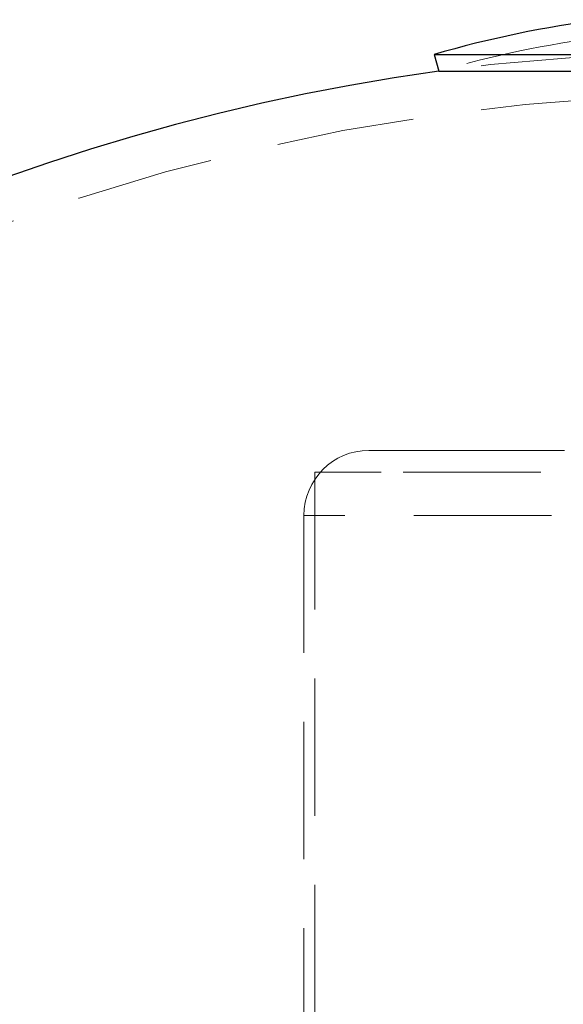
# Model space of a CAD drawing. Header units: millimetres. Extents: x 629 to 811, y 290 to 661.
# Tile 17 of 36: x 784.07 to 789.09, y 319.46 to 328.55. Entities that reach past the tile are written whole.
import ezdxf

# ---------------------------------------------------------------- set-up
doc = ezdxf.new("R2010")
doc.units = ezdxf.units.MM
doc.linetypes.add('HIDDEN', pattern=[1.905, 1.27, -0.635])

msp = doc.modelspace()

# ---------------------------------------------------------------- linework, layer by layer
at = {"color": 7, "linetype": 'Continuous', "lineweight": 25}
for p, q in [((787.8945, 328.2263), (787.9393, 328.0727)), ((787.8945, 328.2263), (788.9524, 328.2263)), ((788.9524, 328.2263), (793.4945, 328.2263)), ((787.9393, 328.0727), (788.9803, 328.0727)), ((788.9803, 328.0727), (793.4497, 328.0727))]:
    msp.add_line(p, q, dxfattribs=at)
at = {"color": 7, "linetype": 'HIDDEN', "lineweight": 18}
for p, q in [((787.2945, 324.5714), (787.8284, 324.5714)), ((787.8284, 324.5714), (794.0945, 324.5714)), ((787.4069, 324.3714), (786.7945, 324.3714)), ((786.7945, 324.3714), (786.7945, 311.5714)), ((794.5945, 324.3714), (787.4069, 324.3714)), ((786.6945, 323.9714), (786.6945, 311.5714)), ((794.6922, 323.9714), (786.6967, 323.9714))]:
    msp.add_line(p, q, dxfattribs=at)
at = {"color": 7, "linetype": 'HIDDEN', "lineweight": 18, "flags": 128}
msp.add_lwpolyline([(789.5945, 328.2331), (788.4148, 328.133), (787.9393, 328.0727)], dxfattribs=at)
at = {"color": 7, "linetype": 'Continuous', "lineweight": 25}
for centre, radius, start, end in [((790.6945, 318.6263), 10, 97.18076, 106.2602), ((790.6945, 308.2634), 20, 97.91825, 245.79517)]:
    msp.add_arc(centre, radius, start, end, dxfattribs=at)
at = {"color": 7, "linetype": 'HIDDEN', "lineweight": 18}
for centre, radius, start, end in [((790.6945, 318.6263), 9.84, 97.29815, 106.2602), ((790.6945, 308.2634), 19.6, 93.21727, 248.54412), ((787.2945, 323.9714), 0.6, 90, 180)]:
    msp.add_arc(centre, radius, start, end, dxfattribs=at)

doc.saveas('drawing.dxf')
